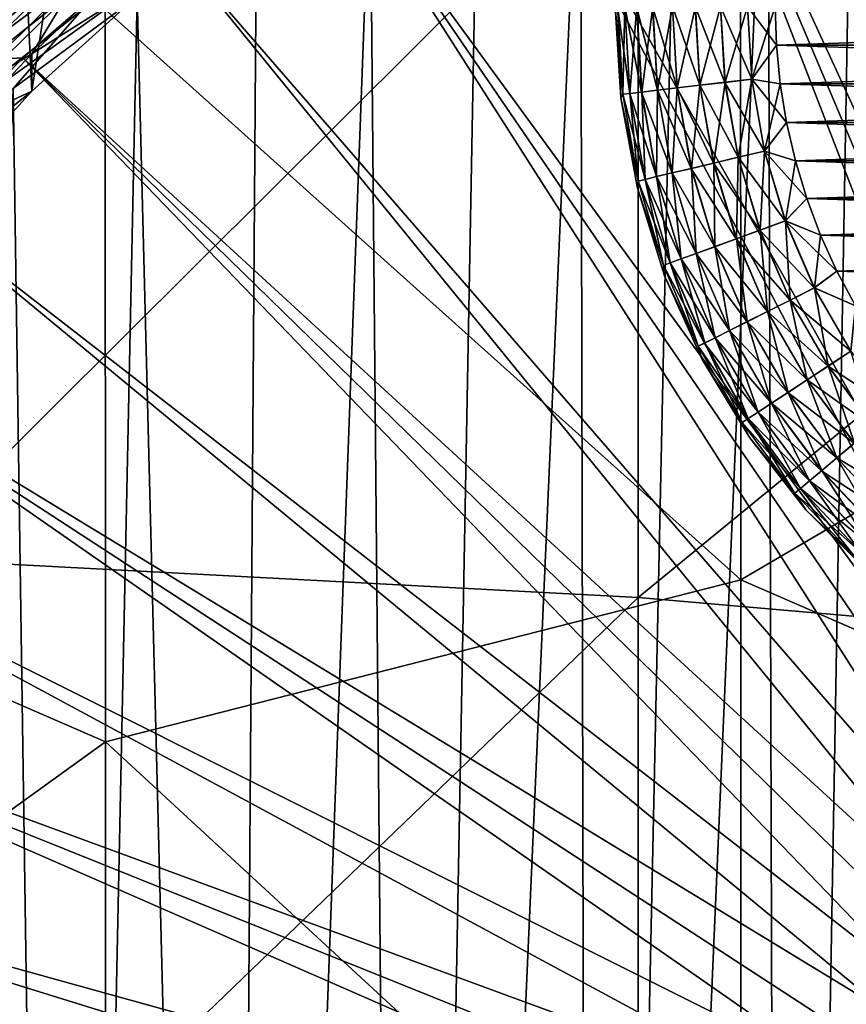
# Model space of a CAD drawing. Header units: metres. Extents: x -104 to 104, y -68 to 90.
# Tile 142 of 256: x -6.78 to -2.64, y -38.66 to -33.73. Entities that reach past the tile are written whole.
import ezdxf

# ---------------------------------------------------------------- set-up
doc = ezdxf.new("R2010")
doc.units = ezdxf.units.M
doc.layers.add('solid_FIT-BATH-153_SW0002', color=7, linetype='CONTINUOUS')

msp = doc.modelspace()

# ---------------------------------------------------------------- linework, layer by layer
at = {"layer": 'solid_FIT-BATH-153_SW0002'}
for points in [[(-6.717762, -34.087585, 2.256867), (-6.949506, -29.191408, 1.828507), (-5.879346, -28.617748, 1.778318)], [(-6.02669, -33.463539, 2.20227), (-6.717762, -34.087585, 2.256867), (-5.879346, -28.617748, 1.778318)], [(-6.717762, -34.087585, 2.256867), (-7.343483, -34.77541, 2.317043), (-6.949506, -29.191408, 1.828507)], [(-3.713062, -31.331348, 4.297858), (-16.976049, -31.167789, 4.283549), (-16.579714, -36.85416, 4.781042)], [(-4.578685, -31.724812, 4.332282), (-3.713062, -31.331348, 4.297858), (-16.579714, -36.85416, 4.781042)], [(-0.785322, -37.658859, 3.414546), (-1.854313, -31.400707, -0.364794), (-2.760154, -31.619555, -0.345647)], [(-3.173529, -32.681225, 11.792831), (-0.000005, -31.442747, 11.853545), (-0.000004, -34.673874, 11.698895)], [(-0.975825, -37.713993, 3.41937), (-2.760154, -31.619555, -0.345647), (-3.642735, -31.923901, -0.31902)], [(-0.975825, -37.713993, 3.41937), (-0.785322, -37.658859, 3.414546), (-2.760154, -31.619555, -0.345647)], [(-5.403038, -32.198441, 4.373719), (-4.578685, -31.724812, 4.332282), (-16.579714, -36.85416, 4.781042)], [(-1.344541, -37.859425, 3.432093), (-3.642735, -31.923901, -0.31902), (-4.4905, -32.309631, -0.285273)], [(-1.162476, -37.780937, 3.425227), (-0.975825, -37.713993, 3.41937), (-3.642735, -31.923901, -0.31902)], [(-1.344541, -37.859425, 3.432093), (-1.162476, -37.780937, 3.425227), (-3.642735, -31.923901, -0.31902)], [(-2.975371, -53.00161, -16.527914), (-2.608066, -32.009052, -18.364525), (-2.205307, -31.918219, -18.372473)], [(-1.995834, -53.230236, -16.507912), (-2.975371, -53.00161, -16.527914), (-2.205307, -31.918219, -18.372473)], [(-2.975371, -53.00161, -16.527914), (-3.036453, -32.123722, -18.354492), (-2.608066, -32.009052, -18.364525)], [(-3.929518, -52.683853, -16.555714), (-3.491293, -32.265751, -18.342068), (-3.036453, -32.123722, -18.354492)], [(-2.975371, -53.00161, -16.527914), (-3.929518, -52.683853, -16.555714), (-3.036453, -32.123722, -18.354492)], [(-6.179319, -32.748711, 4.421861), (-5.403038, -32.198441, 4.373719), (-16.579714, -36.85416, 4.781042)], [(-6.35175, -33.679947, 11.736862), (-9.530515, -35.961605, 11.609937), (-9.532285, -32.18449, 11.799047)], [(-1.521298, -37.949142, 3.439943), (-4.4905, -32.309631, -0.285273), (-5.297462, -32.773708, -0.244671)], [(-1.521298, -37.949142, 3.439943), (-1.344541, -37.859425, 3.432093), (-4.4905, -32.309631, -0.285273)], [(-3.929518, -52.683853, -16.555714), (-3.974218, -32.440849, -18.326748), (-3.491293, -32.265751, -18.342068)], [(-4.849385, -52.280186, -16.59103), (-4.485808, -32.655922, -18.307932), (-3.974218, -32.440849, -18.326748)], [(-3.929518, -52.683853, -16.555714), (-4.849385, -52.280186, -16.59103), (-3.974218, -32.440849, -18.326748)], [(-7.374184, -32.575539, 14.791502), (-7.374184, -36.425922, 14.598539), (-3.685249, -32.754135, 14.79218)], [(-3.173529, -32.681225, 11.792831), (-3.172693, -36.532021, 11.600284), (-6.35175, -33.679947, 11.736862)], [(-4.849385, -52.280186, -16.59103), (-5.026114, -32.917171, -18.285074), (-4.485808, -32.655922, -18.307932)], [(-3.173529, -32.681225, 11.792831), (-0.000004, -34.673874, 11.698895), (-3.172693, -36.532021, 11.600284)], [(-6.898761, -33.369465, 4.476171), (-6.179319, -32.748711, 4.421861), (-16.579714, -36.85416, 4.781042)], [(-7.374184, -36.425922, 14.598539), (-3.685249, -36.621361, 14.599018), (-3.685249, -32.754135, 14.79218)], [(-1.856129, -38.160824, 3.458463), (-5.297462, -32.773708, -0.244671), (-6.057703, -33.312962, -0.197493)], [(-1.692052, -38.049744, 3.448744), (-1.521298, -37.949142, 3.439943), (-5.297462, -32.773708, -0.244671)], [(-1.856129, -38.160824, 3.458463), (-1.692052, -38.049744, 3.448744), (-5.297462, -32.773708, -0.244671)], [(-3.685249, -32.754135, 14.79218), (-3.685249, -36.621361, 14.599018), (0.000001, -33.598991, 14.755466)], [(-5.728199, -51.793858, -16.633579), (-5.594903, -33.232437, -18.257492), (-5.026114, -32.917171, -18.285074)], [(-4.849385, -52.280186, -16.59103), (-5.728199, -51.793858, -16.633579), (-5.026114, -32.917171, -18.285074)], [(-5.728199, -51.793858, -16.633579), (-6.190857, -33.61467, -18.224052), (-5.594903, -33.232437, -18.257492)], [(-6.057703, -33.312962, -0.197493), (-7.396761, -33.259289, -0.202189), (-8.100172, -33.994297, -0.137884)], [(-6.762522, -33.921509, -0.144252), (-6.057703, -33.312962, -0.197493), (-8.100172, -33.994297, -0.137884)], [(-7.293821, -33.957935, 4.519101), (-6.649196, -33.315765, 4.462919), (-6.898761, -33.369465, 4.476171)], [(-6.562676, -33.412537, 4.445768), (-6.649196, -33.315765, 4.462919), (-7.293821, -33.957935, 4.519101)], [(-2.012879, -38.281952, 3.46906), (-6.057703, -33.312962, -0.197493), (-6.762522, -33.921509, -0.144252)], [(-2.012879, -38.281952, 3.46906), (-1.856129, -38.160824, 3.458463), (-6.057703, -33.312962, -0.197493)], [(-6.562676, -33.412537, 4.445768), (-7.293821, -33.957935, 4.519101), (-7.198913, -34.046352, 4.50122)], [(-6.562676, -33.412537, 4.445768), (-7.198913, -34.046352, 4.50122), (-6.479144, -33.507484, 4.411834)], [(-6.717515, -33.90081, 4.388171), (-6.717762, -34.087585, 2.256867), (-6.02669, -33.463539, 2.20227)], [(-6.379826, -33.580528, 4.360149), (-6.717515, -33.90081, 4.388171), (-6.02669, -33.463539, 2.20227)], [(-7.307201, -34.218872, -18.13587), (-7.369736, -34.14381, -18.099167), (-6.58393, -33.519535, -18.153784)], [(-6.58393, -33.519535, -18.153784), (-7.369736, -34.14381, -18.099167), (-6.802414, -33.568714, -18.090715)], [(-7.307201, -34.218872, -18.13587), (-6.58393, -33.519535, -18.153784), (-6.528062, -33.599895, -18.190023)], [(-7.198913, -34.046352, 4.50122), (-7.107283, -34.133232, 4.46658), (-6.479144, -33.507484, 4.411834)], [(-6.479144, -33.507484, 4.411834), (-7.107283, -34.133232, 4.46658), (-6.717515, -33.90081, 4.388171)], [(-6.479144, -33.507484, 4.411834), (-6.717515, -33.90081, 4.388171), (-6.379826, -33.580528, 4.360149)], [(-7.307201, -34.218872, -18.13587), (-6.528062, -33.599895, -18.190023), (-7.24076, -34.296928, -18.155495)], [(-6.528062, -33.599895, -18.190023), (-6.468706, -33.683578, -18.209156), (-7.24076, -34.296928, -18.155495)], [(-6.559093, -51.228302, -16.683058), (-6.811097, -34.07523, -18.183758), (-6.190857, -33.61467, -18.224052)], [(-6.468706, -33.683578, -18.209156), (-6.190857, -33.61467, -18.224052), (-6.811097, -34.07523, -18.183758)], [(-5.728199, -51.793858, -16.633579), (-6.559093, -51.228302, -16.683058), (-6.190857, -33.61467, -18.224052)], [(-3.685249, -36.621361, 14.599018), (0.000001, -36.941444, 14.586497), (0.000001, -33.598991, 14.755466)], [(-6.35175, -33.679947, 11.736862), (-6.350366, -37.343792, 11.548014), (-9.530515, -35.961605, 11.609937)], [(-7.24076, -34.296928, -18.155495), (-6.468706, -33.683578, -18.209156), (-6.811097, -34.07523, -18.183758)], [(-3.172693, -36.532021, 11.600284), (-6.350366, -37.343792, 11.548014), (-6.35175, -33.679947, 11.736862)], [(-3.762402, -34.103874, 60.458546), (-3.772294, -34.12215, 60.5965), (-3.8, -33.664112, 60.5965)], [(-3.8, -33.664112, 71.996498), (-3.8, -33.664112, 60.5965), (-3.772294, -34.12215, 60.5965)], [(-3.788015, -33.664112, 60.458546), (-3.762402, -34.103874, 60.458546), (-3.8, -33.664112, 60.5965)], [(-3.772294, -34.12215, 71.996498), (-3.8, -33.664112, 71.996498), (-3.772294, -34.12215, 60.5965)], [(-3.787846, -33.664112, 72.135422), (-3.8, -33.664112, 71.996498), (-3.772294, -34.12215, 71.996498)], [(-3.72667, -34.099697, 60.323673), (-3.762402, -34.103874, 60.458546), (-3.788015, -33.664112, 60.458546)], [(-3.75204, -33.664112, 60.323673), (-3.72667, -34.099697, 60.323673), (-3.788015, -33.664112, 60.458546)], [(-3.762234, -34.103855, 72.135422), (-3.787846, -33.664112, 72.135422), (-3.772294, -34.12215, 71.996498)], [(-3.751706, -33.664112, 72.270248), (-3.787846, -33.664112, 72.135422), (-3.762234, -34.103855, 72.135422)], [(-3.726339, -34.099659, 72.270248), (-3.751706, -33.664112, 72.270248), (-3.762234, -34.103855, 72.135422)], [(-3.668197, -34.092861, 60.197105), (-3.72667, -34.099697, 60.323673), (-3.75204, -33.664112, 60.323673)], [(-3.693169, -33.664112, 60.197105), (-3.668197, -34.092861, 60.197105), (-3.75204, -33.664112, 60.323673)], [(-3.692681, -33.664112, 72.396744), (-3.751706, -33.664112, 72.270248), (-3.726339, -34.099659, 72.270248)], [(-3.667712, -34.092808, 72.396744), (-3.692681, -33.664112, 72.396744), (-3.726339, -34.099659, 72.270248)], [(-3.588763, -34.08358, 60.082699), (-3.668197, -34.092861, 60.197105), (-3.693169, -33.664112, 60.197105)], [(-3.613194, -33.664112, 60.082699), (-3.588763, -34.08358, 60.082699), (-3.693169, -33.664112, 60.197105)], [(-3.612566, -33.664112, 72.511055), (-3.692681, -33.664112, 72.396744), (-3.667712, -34.092808, 72.396744)], [(-3.588139, -34.083504, 72.511055), (-3.612566, -33.664112, 72.511055), (-3.667712, -34.092808, 72.396744)], [(-3.490787, -34.072128, 59.983936), (-3.588763, -34.08358, 60.082699), (-3.613194, -33.664112, 60.082699)], [(-3.514551, -33.664112, 59.983936), (-3.490787, -34.072128, 59.983936), (-3.613194, -33.664112, 60.082699)], [(-3.513802, -33.664112, 72.609695), (-3.612566, -33.664112, 72.511055), (-3.588139, -34.083504, 72.511055)], [(-3.490043, -34.072041, 72.609695), (-3.513802, -33.664112, 72.609695), (-3.588139, -34.083504, 72.511055)], [(-3.377251, -34.058857, 59.90382), (-3.490787, -34.072128, 59.983936), (-3.514551, -33.664112, 59.983936)], [(-3.400242, -33.664112, 59.90382), (-3.377251, -34.058857, 59.90382), (-3.514551, -33.664112, 59.983936)], [(-3.399395, -33.664112, 72.689674), (-3.513802, -33.664112, 72.609695), (-3.490043, -34.072041, 72.609695)], [(-3.37641, -34.058758, 72.689674), (-3.399395, -33.664112, 72.689674), (-3.490043, -34.072041, 72.609695)], [(-3.251611, -34.04417, 59.844795), (-3.377251, -34.058857, 59.90382), (-3.400242, -33.664112, 59.90382)], [(-3.273747, -33.664112, 59.844795), (-3.251611, -34.04417, 59.844795), (-3.400242, -33.664112, 59.90382)], [(-3.272829, -33.664112, 72.748543), (-3.399395, -33.664112, 72.689674), (-3.37641, -34.058758, 72.689674)], [(-3.250699, -34.044064, 72.748543), (-3.272829, -33.664112, 72.748543), (-3.37641, -34.058758, 72.689674)], [(-3.117694, -34.028519, 59.808655), (-3.251611, -34.04417, 59.844795), (-3.273747, -33.664112, 59.844795)], [(-3.138919, -33.664112, 59.808655), (-3.117694, -34.028519, 59.808655), (-3.273747, -33.664112, 59.844795)], [(-3.137956, -33.664112, 72.784515), (-3.272829, -33.664112, 72.748543), (-3.250699, -34.044064, 72.748543)], [(-3.116738, -34.028408, 72.784515), (-3.137956, -33.664112, 72.784515), (-3.250699, -34.044064, 72.748543)], [(-3.138919, -33.664112, 59.808655), (-3, -33.664112, 59.796501), (-2.993776, -33.85891, 59.796501)], [(-3.138919, -33.664112, 59.808655), (-2.993776, -33.85891, 59.796501), (-3.117694, -34.028519, 59.808655)], [(-3, -33.664112, 72.796501), (-3.137956, -33.664112, 72.784515), (-3.116738, -34.028408, 72.784515)], [(-2.993776, -33.85891, 72.796501), (-3, -33.664112, 72.796501), (-3.116738, -34.028408, 72.784515)], [(2.993776, -33.85891, 59.796501), (-2.993776, -33.85891, 59.796501), (-3, -33.664112, 59.796501)], [(3, -33.664112, 59.796501), (2.993776, -33.85891, 59.796501), (-3, -33.664112, 59.796501)], [(3, -33.664112, 72.796501), (-3, -33.664112, 72.796501), (-2.993776, -33.85891, 72.796501)], [(3, -33.664112, 72.796501), (-2.993776, -33.85891, 72.796501), (2.993776, -33.85891, 72.796501)], [(-3.117694, -34.028519, 59.808655), (-2.993776, -33.85891, 59.796501), (-2.974876, -34.052299, 59.796501)], [(-2.974876, -34.052299, 72.796501), (-2.993776, -33.85891, 72.796501), (-3.116738, -34.028408, 72.784515)], [(2.974876, -34.052299, 59.796501), (-2.974876, -34.052299, 59.796501), (-2.993776, -33.85891, 59.796501)], [(2.993776, -33.85891, 59.796501), (2.974876, -34.052299, 59.796501), (-2.993776, -33.85891, 59.796501)], [(2.993776, -33.85891, 72.796501), (-2.993776, -33.85891, 72.796501), (-2.974876, -34.052299, 72.796501)], [(2.993776, -33.85891, 72.796501), (-2.974876, -34.052299, 72.796501), (2.974876, -34.052299, 72.796501)], [(-7.405716, -34.593395, -0.085469), (-6.762522, -33.921509, -0.144252), (-8.100172, -33.994297, -0.137884)], [(-2.301962, -38.552383, 3.49272), (-6.762522, -33.921509, -0.144252), (-7.405716, -34.593395, -0.085469)], [(-7.107283, -34.133232, 4.46658), (-7.039022, -34.237217, 4.417603), (-6.717515, -33.90081, 4.388171)], [(-6.717515, -33.90081, 4.388171), (-7.039022, -34.237217, 4.417603), (-6.717762, -34.087585, 2.256867)], [(-2.161686, -38.412643, 3.480494), (-2.012879, -38.281952, 3.46906), (-6.762522, -33.921509, -0.144252)], [(-2.301962, -38.552383, 3.49272), (-2.161686, -38.412643, 3.480494), (-6.762522, -33.921509, -0.144252)], [(-3.117694, -34.028519, 59.808655), (-3.054309, -34.387997, 59.808655), (-3.251611, -34.04417, 59.844795)], [(-3.116738, -34.028408, 72.784515), (-3.250699, -34.044064, 72.748543), (-3.184609, -34.418877, 72.748543)], [(-3.053372, -34.387775, 72.784515), (-3.116738, -34.028408, 72.784515), (-3.184609, -34.418877, 72.748543)], [(-3.117694, -34.028519, 59.808655), (-2.974876, -34.052299, 59.796501), (-2.943274, -34.244419, 59.796501)], [(-3.117694, -34.028519, 59.808655), (-2.943274, -34.244419, 59.796501), (-3.054309, -34.387997, 59.808655)], [(-2.974876, -34.052299, 72.796501), (-3.116738, -34.028408, 72.784515), (-3.053372, -34.387775, 72.784515)], [(-6.559093, -51.228302, -16.683058), (-7.333405, -50.589355, -16.738958), (-6.811097, -34.07523, -18.183758)], [(-3.490787, -34.072128, 59.983936), (-3.419816, -34.474625, 59.983936), (-3.588763, -34.08358, 60.082699)], [(-3.490043, -34.072041, 72.609695), (-3.588139, -34.083504, 72.511055), (-3.515189, -34.497227, 72.511055)], [(-3.419087, -34.474449, 72.609695), (-3.490043, -34.072041, 72.609695), (-3.515189, -34.497227, 72.511055)], [(-3.377251, -34.058857, 59.90382), (-3.308588, -34.448261, 59.90382), (-3.490787, -34.072128, 59.983936)], [(-3.308588, -34.448261, 59.90382), (-3.419816, -34.474625, 59.983936), (-3.490787, -34.072128, 59.983936)], [(-3.37641, -34.058758, 72.689674), (-3.490043, -34.072041, 72.609695), (-3.419087, -34.474449, 72.609695)], [(-3.307764, -34.448067, 72.689674), (-3.37641, -34.058758, 72.689674), (-3.419087, -34.474449, 72.609695)], [(-3.251611, -34.04417, 59.844795), (-3.185503, -34.41909, 59.844795), (-3.377251, -34.058857, 59.90382)], [(-3.185503, -34.41909, 59.844795), (-3.308588, -34.448261, 59.90382), (-3.377251, -34.058857, 59.90382)], [(-3.250699, -34.044064, 72.748543), (-3.37641, -34.058758, 72.689674), (-3.307764, -34.448067, 72.689674)], [(-3.184609, -34.418877, 72.748543), (-3.250699, -34.044064, 72.748543), (-3.307764, -34.448067, 72.689674)], [(-3.054309, -34.387997, 59.808655), (-3.185503, -34.41909, 59.844795), (-3.251611, -34.04417, 59.844795)], [(-2.943274, -34.244419, 72.796501), (-2.974876, -34.052299, 72.796501), (-3.053372, -34.387775, 72.784515)], [(2.943274, -34.244419, 59.796501), (-2.943274, -34.244419, 59.796501), (-2.974876, -34.052299, 59.796501)], [(2.974876, -34.052299, 59.796501), (2.943274, -34.244419, 59.796501), (-2.974876, -34.052299, 59.796501)], [(2.974876, -34.052299, 72.796501), (-2.974876, -34.052299, 72.796501), (-2.943274, -34.244419, 72.796501)], [(2.974876, -34.052299, 72.796501), (-2.943274, -34.244419, 72.796501), (2.943274, -34.244419, 72.796501)], [(-7.343574, -34.588928, 4.448373), (-7.343483, -34.77541, 2.317043), (-6.717762, -34.087585, 2.256867)], [(-7.039022, -34.237217, 4.417603), (-7.343574, -34.588928, 4.448373), (-6.717762, -34.087585, 2.256867)], [(-3.685744, -34.537651, 72.135422), (-3.762234, -34.103855, 72.135422), (-3.772294, -34.12215, 71.996498)], [(-3.762402, -34.103874, 60.458546), (-3.685909, -34.537689, 60.458546), (-3.772294, -34.12215, 60.5965)], [(-3.685909, -34.537689, 60.458546), (-3.689579, -34.573513, 60.5965), (-3.772294, -34.12215, 60.5965)], [(-3.772294, -34.12215, 71.996498), (-3.772294, -34.12215, 60.5965), (-3.689579, -34.573513, 60.5965)], [(-3.689579, -34.573513, 71.996498), (-3.772294, -34.12215, 71.996498), (-3.689579, -34.573513, 60.5965)], [(-3.685744, -34.537651, 72.135422), (-3.772294, -34.12215, 71.996498), (-3.689579, -34.573513, 71.996498)], [(-3.72667, -34.099697, 60.323673), (-3.650903, -34.529392, 60.323673), (-3.762402, -34.103874, 60.458546)], [(-3.650903, -34.529392, 60.323673), (-3.685909, -34.537689, 60.458546), (-3.762402, -34.103874, 60.458546)], [(-3.726339, -34.099659, 72.270248), (-3.762234, -34.103855, 72.135422), (-3.685744, -34.537651, 72.135422)], [(-3.668197, -34.092861, 60.197105), (-3.593619, -34.515816, 60.197105), (-3.72667, -34.099697, 60.323673)], [(-3.593619, -34.515816, 60.197105), (-3.650903, -34.529392, 60.323673), (-3.72667, -34.099697, 60.323673)], [(-3.667712, -34.092808, 72.396744), (-3.726339, -34.099659, 72.270248), (-3.650578, -34.529316, 72.270248)], [(-3.650578, -34.529316, 72.270248), (-3.726339, -34.099659, 72.270248), (-3.685744, -34.537651, 72.135422)], [(-3.588763, -34.08358, 60.082699), (-3.5158, -34.497372, 60.082699), (-3.668197, -34.092861, 60.197105)], [(-3.5158, -34.497372, 60.082699), (-3.593619, -34.515816, 60.197105), (-3.668197, -34.092861, 60.197105)], [(-3.588139, -34.083504, 72.511055), (-3.667712, -34.092808, 72.396744), (-3.593144, -34.515701, 72.396744)], [(-3.593144, -34.515701, 72.396744), (-3.667712, -34.092808, 72.396744), (-3.650578, -34.529316, 72.270248)], [(-3.515189, -34.497227, 72.511055), (-3.588139, -34.083504, 72.511055), (-3.593144, -34.515701, 72.396744)], [(-3.419816, -34.474625, 59.983936), (-3.5158, -34.497372, 60.082699), (-3.588763, -34.08358, 60.082699)], [(-3.054309, -34.387997, 59.808655), (-2.943274, -34.244419, 59.796501), (-2.898812, -34.436131, 59.796501)], [(-2.898812, -34.436131, 72.796501), (-2.943274, -34.244419, 72.796501), (-3.053372, -34.387775, 72.784515)], [(2.898812, -34.436131, 59.796501), (-2.898812, -34.436131, 59.796501), (-2.943274, -34.244419, 59.796501)], [(2.943274, -34.244419, 59.796501), (2.898812, -34.436131, 59.796501), (-2.943274, -34.244419, 59.796501)], [(2.943274, -34.244419, 72.796501), (-2.943274, -34.244419, 72.796501), (-2.898812, -34.436131, 72.796501)], [(2.943274, -34.244419, 72.796501), (-2.898812, -34.436131, 72.796501), (2.898812, -34.436131, 72.796501)], [(-3.185503, -34.41909, 59.844795), (-3.076316, -34.783798, 59.844795), (-3.308588, -34.448261, 59.90382)], [(-3.184609, -34.418877, 72.748543), (-3.307764, -34.448067, 72.689674), (-3.194387, -34.826775, 72.689674)], [(-3.075453, -34.783485, 72.748543), (-3.184609, -34.418877, 72.748543), (-3.194387, -34.826775, 72.689674)], [(-3.054309, -34.387997, 59.808655), (-2.949619, -34.737686, 59.808655), (-3.185503, -34.41909, 59.844795)], [(-2.949619, -34.737686, 59.808655), (-3.076316, -34.783798, 59.844795), (-3.185503, -34.41909, 59.844795)], [(-3.053372, -34.387775, 72.784515), (-3.184609, -34.418877, 72.748543), (-3.075453, -34.783485, 72.748543)], [(-2.948714, -34.737354, 72.784515), (-3.053372, -34.387775, 72.784515), (-3.075453, -34.783485, 72.748543)], [(-3.054309, -34.387997, 59.808655), (-2.898812, -34.436131, 59.796501), (-2.841937, -34.624989, 59.796501)], [(-3.054309, -34.387997, 59.808655), (-2.841937, -34.624989, 59.796501), (-2.949619, -34.737686, 59.808655)], [(-2.898812, -34.436131, 72.796501), (-3.053372, -34.387775, 72.784515), (-2.948714, -34.737354, 72.784515)], [(-3.419816, -34.474625, 59.983936), (-3.302598, -34.866158, 59.983936), (-3.5158, -34.497372, 60.082699)], [(-3.419087, -34.474449, 72.609695), (-3.515189, -34.497227, 72.511055), (-3.394702, -34.899681, 72.511055)], [(-3.308588, -34.448261, 59.90382), (-3.195182, -34.827065, 59.90382), (-3.419816, -34.474625, 59.983936)], [(-3.195182, -34.827065, 59.90382), (-3.302598, -34.866158, 59.983936), (-3.419816, -34.474625, 59.983936)], [(-3.307764, -34.448067, 72.689674), (-3.419087, -34.474449, 72.609695), (-3.301894, -34.865902, 72.609695)], [(-3.301894, -34.865902, 72.609695), (-3.419087, -34.474449, 72.609695), (-3.394702, -34.899681, 72.511055)], [(-3.076316, -34.783798, 59.844795), (-3.195182, -34.827065, 59.90382), (-3.308588, -34.448261, 59.90382)], [(-3.194387, -34.826775, 72.689674), (-3.307764, -34.448067, 72.689674), (-3.301894, -34.865902, 72.609695)], [(-2.841937, -34.624989, 72.796501), (-2.898812, -34.436131, 72.796501), (-2.948714, -34.737354, 72.784515)], [(2.841937, -34.624989, 59.796501), (-2.841937, -34.624989, 59.796501), (-2.898812, -34.436131, 59.796501)], [(2.898812, -34.436131, 59.796501), (2.841937, -34.624989, 59.796501), (-2.898812, -34.436131, 59.796501)], [(2.898812, -34.436131, 72.796501), (-2.898812, -34.436131, 72.796501), (-2.841937, -34.624989, 72.796501)], [(2.898812, -34.436131, 72.796501), (-2.841937, -34.624989, 72.796501), (2.841937, -34.624989, 72.796501)], [(-3.593619, -34.515816, 60.197105), (-3.470444, -34.92725, 60.197105), (-3.650903, -34.529392, 60.323673)], [(-3.593144, -34.515701, 72.396744), (-3.650578, -34.529316, 72.270248), (-3.525451, -34.947269, 72.270248)], [(-3.5158, -34.497372, 60.082699), (-3.395292, -34.899899, 60.082699), (-3.593619, -34.515816, 60.197105)], [(-3.395292, -34.899899, 60.082699), (-3.470444, -34.92725, 60.197105), (-3.593619, -34.515816, 60.197105)], [(-3.515189, -34.497227, 72.511055), (-3.593144, -34.515701, 72.396744), (-3.469985, -34.927082, 72.396744)], [(-3.469985, -34.927082, 72.396744), (-3.593144, -34.515701, 72.396744), (-3.525451, -34.947269, 72.270248)], [(-3.302598, -34.866158, 59.983936), (-3.395292, -34.899899, 60.082699), (-3.5158, -34.497372, 60.082699)], [(-3.394702, -34.899681, 72.511055), (-3.515189, -34.497227, 72.511055), (-3.469985, -34.927082, 72.396744)], [(-3.559411, -34.959633, 72.135422), (-3.685744, -34.537651, 72.135422), (-3.689579, -34.573513, 71.996498)], [(-3.685909, -34.537689, 60.458546), (-3.55957, -34.95969, 60.458546), (-3.689579, -34.573513, 60.5965)], [(-3.55957, -34.95969, 60.458546), (-3.553062, -35.011612, 60.5965), (-3.689579, -34.573513, 60.5965)], [(-3.689579, -34.573513, 71.996498), (-3.689579, -34.573513, 60.5965), (-3.553062, -35.011612, 60.5965)], [(-3.553062, -35.011612, 71.996498), (-3.689579, -34.573513, 71.996498), (-3.553062, -35.011612, 60.5965)], [(-3.559411, -34.959633, 72.135422), (-3.689579, -34.573513, 71.996498), (-3.553062, -35.011612, 71.996498)], [(-3.650903, -34.529392, 60.323673), (-3.525764, -34.947384, 60.323673), (-3.685909, -34.537689, 60.458546)], [(-3.525764, -34.947384, 60.323673), (-3.55957, -34.95969, 60.458546), (-3.685909, -34.537689, 60.458546)], [(-3.650578, -34.529316, 72.270248), (-3.685744, -34.537651, 72.135422), (-3.559411, -34.959633, 72.135422)], [(-3.470444, -34.92725, 60.197105), (-3.525764, -34.947384, 60.323673), (-3.650903, -34.529392, 60.323673)], [(-3.525451, -34.947269, 72.270248), (-3.650578, -34.529316, 72.270248), (-3.559411, -34.959633, 72.135422)], [(-2.433153, -38.700626, 3.505689), (-7.405716, -34.593395, -0.085469), (-7.982157, -35.323517, -0.021592)], [(-2.433153, -38.700626, 3.505689), (-2.301962, -38.552383, 3.49272), (-7.405716, -34.593395, -0.085469)], [(-2.949619, -34.737686, 59.808655), (-2.841937, -34.624989, 59.796501), (-2.77292, -34.808922, 59.796501)], [(-2.77292, -34.808922, 72.796501), (-2.841937, -34.624989, 72.796501), (-2.948714, -34.737354, 72.784515)], [(2.77292, -34.808922, 59.796501), (-2.77292, -34.808922, 59.796501), (-2.841937, -34.624989, 59.796501)], [(2.841937, -34.624989, 59.796501), (2.77292, -34.808922, 59.796501), (-2.841937, -34.624989, 59.796501)], [(2.841937, -34.624989, 72.796501), (-2.841937, -34.624989, 72.796501), (-2.77292, -34.808922, 72.796501)], [(2.841937, -34.624989, 72.796501), (-2.77292, -34.808922, 72.796501), (2.77292, -34.808922, 72.796501)], [(-3.172693, -36.532021, 11.600284), (-0.000004, -34.673874, 11.698895), (-0.000004, -37.912098, 11.530049)], [(-2.949619, -34.737686, 59.808655), (-2.80504, -35.072857, 59.808655), (-3.076316, -34.783798, 59.844795)], [(-2.948714, -34.737354, 72.784515), (-3.075453, -34.783485, 72.748543), (-2.924707, -35.132954, 72.748543)], [(-2.949619, -34.737686, 59.808655), (-2.77292, -34.808922, 59.796501), (-2.691584, -34.988834, 59.796501)], [(-2.949619, -34.737686, 59.808655), (-2.691584, -34.988834, 59.796501), (-2.80504, -35.072857, 59.808655)], [(-2.80418, -35.072426, 72.784515), (-2.948714, -34.737354, 72.784515), (-2.924707, -35.132954, 72.748543)], [(-2.77292, -34.808922, 72.796501), (-2.948714, -34.737354, 72.784515), (-2.80418, -35.072426, 72.784515)], [(-3.076316, -34.783798, 59.844795), (-2.925528, -35.133366, 59.844795), (-3.195182, -34.827065, 59.90382)], [(-3.075453, -34.783485, 72.748543), (-3.194387, -34.826775, 72.689674), (-3.037811, -35.189758, 72.689674)], [(-2.80504, -35.072857, 59.808655), (-2.925528, -35.133366, 59.844795), (-3.076316, -34.783798, 59.844795)], [(-2.924707, -35.132954, 72.748543), (-3.075453, -34.783485, 72.748543), (-3.037811, -35.189758, 72.689674)], [(-2.691584, -34.988834, 72.796501), (-2.77292, -34.808922, 72.796501), (-2.80418, -35.072426, 72.784515)], [(2.691584, -34.988834, 59.796501), (-2.691584, -34.988834, 59.796501), (-2.77292, -34.808922, 59.796501)], [(2.77292, -34.808922, 59.796501), (2.691584, -34.988834, 59.796501), (-2.77292, -34.808922, 59.796501)], [(2.77292, -34.808922, 72.796501), (-2.77292, -34.808922, 72.796501), (-2.691584, -34.988834, 72.796501)], [(2.77292, -34.808922, 72.796501), (-2.691584, -34.988834, 72.796501), (2.691584, -34.988834, 72.796501)], [(-3.302598, -34.866158, 59.983936), (-3.140718, -35.24144, 59.983936), (-3.395292, -34.899899, 60.082699)], [(-3.301894, -34.865902, 72.609695), (-3.394702, -34.899681, 72.511055), (-3.228307, -35.285427, 72.511055)], [(-3.195182, -34.827065, 59.90382), (-3.038567, -35.190136, 59.90382), (-3.302598, -34.866158, 59.983936)], [(-3.038567, -35.190136, 59.90382), (-3.140718, -35.24144, 59.983936), (-3.302598, -34.866158, 59.983936)], [(-3.194387, -34.826775, 72.689674), (-3.301894, -34.865902, 72.609695), (-3.140048, -35.241104, 72.609695)], [(-3.140048, -35.241104, 72.609695), (-3.301894, -34.865902, 72.609695), (-3.228307, -35.285427, 72.511055)], [(-2.925528, -35.133366, 59.844795), (-3.038567, -35.190136, 59.90382), (-3.195182, -34.827065, 59.90382)], [(-3.037811, -35.189758, 72.689674), (-3.194387, -34.826775, 72.689674), (-3.140048, -35.241104, 72.609695)], [(-3.395292, -34.899899, 60.082699), (-3.228868, -35.285709, 60.082699), (-3.470444, -34.92725, 60.197105)], [(-3.394702, -34.899681, 72.511055), (-3.469985, -34.927082, 72.396744), (-3.2999, -35.321384, 72.396744)], [(-3.140718, -35.24144, 59.983936), (-3.228868, -35.285709, 60.082699), (-3.395292, -34.899899, 60.082699)], [(-3.228307, -35.285427, 72.511055), (-3.394702, -34.899681, 72.511055), (-3.2999, -35.321384, 72.396744)], [(-3.525764, -34.947384, 60.323673), (-3.352946, -35.348026, 60.323673), (-3.55957, -34.95969, 60.458546)], [(-3.55957, -34.95969, 60.458546), (-3.385094, -35.36417, 60.458546), (-3.553062, -35.011612, 60.5965)], [(-3.352946, -35.348026, 60.323673), (-3.385094, -35.36417, 60.458546), (-3.55957, -34.95969, 60.458546)], [(-3.525451, -34.947269, 72.270248), (-3.559411, -34.959633, 72.135422), (-3.384943, -35.364094, 72.135422)], [(-3.384943, -35.364094, 72.135422), (-3.559411, -34.959633, 72.135422), (-3.553062, -35.011612, 71.996498)], [(-3.470444, -34.92725, 60.197105), (-3.300336, -35.321602, 60.197105), (-3.525764, -34.947384, 60.323673)], [(-3.300336, -35.321602, 60.197105), (-3.352946, -35.348026, 60.323673), (-3.525764, -34.947384, 60.323673)], [(-3.469985, -34.927082, 72.396744), (-3.525451, -34.947269, 72.270248), (-3.352647, -35.347874, 72.270248)], [(-3.352647, -35.347874, 72.270248), (-3.525451, -34.947269, 72.270248), (-3.384943, -35.364094, 72.135422)], [(-3.228868, -35.285709, 60.082699), (-3.300336, -35.321602, 60.197105), (-3.470444, -34.92725, 60.197105)], [(-3.2999, -35.321384, 72.396744), (-3.469985, -34.927082, 72.396744), (-3.352647, -35.347874, 72.270248)], [(-3.385094, -35.36417, 60.458546), (-3.364733, -35.430061, 60.5965), (-3.553062, -35.011612, 60.5965)], [(-3.553062, -35.011612, 71.996498), (-3.553062, -35.011612, 60.5965), (-3.364733, -35.430061, 60.5965)], [(-3.364733, -35.430061, 71.996498), (-3.553062, -35.011612, 71.996498), (-3.364733, -35.430061, 60.5965)], [(-3.384943, -35.364094, 72.135422), (-3.553062, -35.011612, 71.996498), (-3.364733, -35.430061, 71.996498)], [(-2.80504, -35.072857, 59.808655), (-2.691584, -34.988834, 59.796501), (-2.599005, -35.162502, 59.796501)], [(-2.599005, -35.162502, 72.796501), (-2.691584, -34.988834, 72.796501), (-2.80418, -35.072426, 72.784515)], [(2.599005, -35.162502, 59.796501), (-2.599005, -35.162502, 59.796501), (-2.691584, -34.988834, 59.796501)], [(2.691584, -34.988834, 59.796501), (2.599005, -35.162502, 59.796501), (-2.691584, -34.988834, 59.796501)], [(2.691584, -34.988834, 72.796501), (-2.691584, -34.988834, 72.796501), (-2.599005, -35.162502, 72.796501)], [(-2.80504, -35.072857, 59.808655), (-2.622528, -35.388977, 59.808655), (-2.925528, -35.133366, 59.844795)], [(-2.80418, -35.072426, 72.784515), (-2.924707, -35.132954, 72.748543), (-2.734409, -35.462563, 72.748543)], [(-2.80504, -35.072857, 59.808655), (-2.599005, -35.162502, 59.796501), (-2.622528, -35.388977, 59.808655)], [(-2.621724, -35.388447, 72.784515), (-2.80418, -35.072426, 72.784515), (-2.734409, -35.462563, 72.748543)], [(-2.599005, -35.162502, 72.796501), (-2.80418, -35.072426, 72.784515), (-2.621724, -35.388447, 72.784515)], [(-2.925528, -35.133366, 59.844795), (-2.735176, -35.463066, 59.844795), (-3.038567, -35.190136, 59.90382)], [(-2.924707, -35.132954, 72.748543), (-3.037811, -35.189758, 72.689674), (-2.840153, -35.532108, 72.689674)], [(-2.622528, -35.388977, 59.808655), (-2.735176, -35.463066, 59.844795), (-2.925528, -35.133366, 59.844795)], [(-2.734409, -35.462563, 72.748543), (-2.924707, -35.132954, 72.748543), (-2.840153, -35.532108, 72.689674)], [(-3.038567, -35.190136, 59.90382), (-2.840861, -35.532574, 59.90382), (-3.140718, -35.24144, 59.983936)], [(-3.037811, -35.189758, 72.689674), (-3.140048, -35.241104, 72.609695), (-2.935739, -35.594978, 72.609695)], [(-2.735176, -35.463066, 59.844795), (-2.840861, -35.532574, 59.90382), (-3.038567, -35.190136, 59.90382)], [(-2.840153, -35.532108, 72.689674), (-3.037811, -35.189758, 72.689674), (-2.935739, -35.594978, 72.609695)], [(-3.140718, -35.24144, 59.983936), (-2.936364, -35.59539, 59.983936), (-3.228868, -35.285709, 60.082699)], [(-3.140048, -35.241104, 72.609695), (-3.228307, -35.285427, 72.511055), (-3.018255, -35.64925, 72.511055)], [(-2.840861, -35.532574, 59.90382), (-2.936364, -35.59539, 59.983936), (-3.140718, -35.24144, 59.983936)], [(-2.935739, -35.594978, 72.609695), (-3.140048, -35.241104, 72.609695), (-3.018255, -35.64925, 72.511055)], [(-3.228868, -35.285709, 60.082699), (-3.01878, -35.649593, 60.082699), (-3.300336, -35.321602, 60.197105)], [(-3.228307, -35.285427, 72.511055), (-3.2999, -35.321384, 72.396744), (-3.08519, -35.693272, 72.396744)], [(-2.936364, -35.59539, 59.983936), (-3.01878, -35.649593, 60.082699), (-3.228868, -35.285709, 60.082699)], [(-3.018255, -35.64925, 72.511055), (-3.228307, -35.285427, 72.511055), (-3.08519, -35.693272, 72.396744)], [(-2.666248, -39.020229, 3.533651), (-7.982157, -35.323517, -0.021592), (-8.486652, -36.105705, 0.04684)], [(-2.554742, -38.856781, 3.519351), (-2.433153, -38.700626, 3.505689), (-7.982157, -35.323517, -0.021592)], [(-2.666248, -39.020229, 3.533651), (-2.554742, -38.856781, 3.519351), (-7.982157, -35.323517, -0.021592)], [(-3.352946, -35.348026, 60.323673), (-3.134784, -35.725891, 60.323673), (-3.385094, -35.36417, 60.458546)], [(-3.352647, -35.347874, 72.270248), (-3.384943, -35.364094, 72.135422), (-3.164699, -35.745567, 72.135422)], [(-3.300336, -35.321602, 60.197105), (-3.085598, -35.693542, 60.197105), (-3.352946, -35.348026, 60.323673)], [(-3.085598, -35.693542, 60.197105), (-3.134784, -35.725891, 60.323673), (-3.352946, -35.348026, 60.323673)], [(-3.2999, -35.321384, 72.396744), (-3.352647, -35.347874, 72.270248), (-3.134505, -35.725708, 72.270248)], [(-3.134505, -35.725708, 72.270248), (-3.352647, -35.347874, 72.270248), (-3.164699, -35.745567, 72.135422)], [(-3.01878, -35.649593, 60.082699), (-3.085598, -35.693542, 60.197105), (-3.300336, -35.321602, 60.197105)], [(-3.08519, -35.693272, 72.396744), (-3.2999, -35.321384, 72.396744), (-3.134505, -35.725708, 72.270248)], [(-3.385094, -35.36417, 60.458546), (-3.164841, -35.745659, 60.458546), (-3.364733, -35.430061, 60.5965)], [(-3.134784, -35.725891, 60.323673), (-3.164841, -35.745659, 60.458546), (-3.385094, -35.36417, 60.458546)], [(-3.164699, -35.745567, 72.135422), (-3.384943, -35.364094, 72.135422), (-3.364733, -35.430061, 71.996498)], [(-2.622528, -35.388977, 59.808655), (-2.404551, -35.68177, 59.808655), (-2.735176, -35.463066, 59.844795)], [(-2.621724, -35.388447, 72.784515), (-2.734409, -35.462563, 72.748543), (-2.507132, -35.767845, 72.748543)], [(-3.164841, -35.745659, 60.458546), (-3.127339, -35.822758, 60.5965), (-3.364733, -35.430061, 60.5965)], [(-3.364733, -35.430061, 71.996498), (-3.364733, -35.430061, 60.5965), (-3.127339, -35.822758, 60.5965)], [(-3.127339, -35.822758, 71.996498), (-3.364733, -35.430061, 71.996498), (-3.127339, -35.822758, 60.5965)], [(-3.164699, -35.745567, 72.135422), (-3.364733, -35.430061, 71.996498), (-3.127339, -35.822758, 71.996498)], [(-2.735176, -35.463066, 59.844795), (-2.507836, -35.768436, 59.844795), (-2.840861, -35.532574, 59.90382)], [(-2.734409, -35.462563, 72.748543), (-2.840153, -35.532108, 72.689674), (-2.604088, -35.849201, 72.689674)], [(-2.404551, -35.68177, 59.808655), (-2.507836, -35.768436, 59.844795), (-2.735176, -35.463066, 59.844795)], [(-2.507132, -35.767845, 72.748543), (-2.734409, -35.462563, 72.748543), (-2.604088, -35.849201, 72.689674)], [(-2.840861, -35.532574, 59.90382), (-2.604736, -35.849747, 59.90382), (-2.936364, -35.59539, 59.983936)], [(-2.840153, -35.532108, 72.689674), (-2.935739, -35.594978, 72.609695), (-2.691729, -35.922741, 72.609695)], [(-2.507836, -35.768436, 59.844795), (-2.604736, -35.849747, 59.90382), (-2.840861, -35.532574, 59.90382)], [(-2.604088, -35.849201, 72.689674), (-2.840153, -35.532108, 72.689674), (-2.691729, -35.922741, 72.609695)], [(-2.936364, -35.59539, 59.983936), (-2.692302, -35.923222, 59.983936), (-3.01878, -35.649593, 60.082699)], [(-2.935739, -35.594978, 72.609695), (-3.018255, -35.64925, 72.511055), (-2.767386, -35.986225, 72.511055)], [(-2.604736, -35.849747, 59.90382), (-2.692302, -35.923222, 59.983936), (-2.936364, -35.59539, 59.983936)], [(-2.691729, -35.922741, 72.609695), (-2.935739, -35.594978, 72.609695), (-2.767386, -35.986225, 72.511055)], [(-3.01878, -35.649593, 60.082699), (-2.767868, -35.986629, 60.082699), (-3.085598, -35.693542, 60.197105)], [(-3.018255, -35.64925, 72.511055), (-3.08519, -35.693272, 72.396744), (-2.828758, -36.03772, 72.396744)], [(-2.692302, -35.923222, 59.983936), (-2.767868, -35.986629, 60.082699), (-3.01878, -35.649593, 60.082699)], [(-2.767386, -35.986225, 72.511055), (-3.018255, -35.64925, 72.511055), (-2.828758, -36.03772, 72.396744)], [(-3.085598, -35.693542, 60.197105), (-2.829132, -36.038036, 60.197105), (-3.134784, -35.725891, 60.323673)], [(-3.08519, -35.693272, 72.396744), (-3.134505, -35.725708, 72.270248), (-2.873974, -36.075661, 72.270248)], [(-2.767868, -35.986629, 60.082699), (-2.829132, -36.038036, 60.197105), (-3.085598, -35.693542, 60.197105)], [(-2.828758, -36.03772, 72.396744), (-3.08519, -35.693272, 72.396744), (-2.873974, -36.075661, 72.270248)], [(-3.134784, -35.725891, 60.323673), (-2.87423, -36.075878, 60.323673), (-3.164841, -35.745659, 60.458546)], [(-3.164841, -35.745659, 60.458546), (-2.901788, -36.099003, 60.458546), (-3.127339, -35.822758, 60.5965)], [(-2.87423, -36.075878, 60.323673), (-2.901788, -36.099003, 60.458546), (-3.164841, -35.745659, 60.458546)], [(-3.134505, -35.725708, 72.270248), (-3.164699, -35.745567, 72.135422), (-2.901659, -36.098892, 72.135422)], [(-2.901659, -36.098892, 72.135422), (-3.164699, -35.745567, 72.135422), (-3.127339, -35.822758, 71.996498)], [(-2.829132, -36.038036, 60.197105), (-2.87423, -36.075878, 60.323673), (-3.134784, -35.725891, 60.323673)], [(-2.873974, -36.075661, 72.270248), (-3.134505, -35.725708, 72.270248), (-2.901659, -36.098892, 72.135422)], [(-2.901788, -36.099003, 60.458546), (-2.844341, -36.183979, 60.5965), (-3.127339, -35.822758, 60.5965)], [(-3.127339, -35.822758, 71.996498), (-3.127339, -35.822758, 60.5965), (-2.844341, -36.183979, 60.5965)], [(-2.844341, -36.183979, 71.996498), (-3.127339, -35.822758, 71.996498), (-2.844341, -36.183979, 60.5965)], [(-2.901659, -36.098892, 72.135422), (-3.127339, -35.822758, 71.996498), (-2.844341, -36.183979, 71.996498)], [(-2.604736, -35.849747, 59.90382), (-2.333388, -36.13736, 59.90382), (-2.692302, -35.923222, 59.983936)], [(-2.604088, -35.849201, 72.689674), (-2.691729, -35.922741, 72.609695), (-2.411317, -36.219959, 72.609695)], [(-2.692302, -35.923222, 59.983936), (-2.411831, -36.220505, 59.983936), (-2.767868, -35.986629, 60.082699)], [(-2.691729, -35.922741, 72.609695), (-2.767386, -35.986225, 72.511055), (-2.479093, -36.291798, 72.511055)], [(-2.333388, -36.13736, 59.90382), (-2.411831, -36.220505, 59.983936), (-2.692302, -35.923222, 59.983936)], [(-2.411317, -36.219959, 72.609695), (-2.691729, -35.922741, 72.609695), (-2.479093, -36.291798, 72.511055)], [(-6.350366, -37.343792, 11.548014), (-9.528599, -39.636005, 11.407017), (-9.530515, -35.961605, 11.609937)], [(-2.767868, -35.986629, 60.082699), (-2.479524, -36.292255, 60.082699), (-2.829132, -36.038036, 60.197105)], [(-2.767386, -35.986225, 72.511055), (-2.828758, -36.03772, 72.396744), (-2.534071, -36.350071, 72.396744)], [(-2.411831, -36.220505, 59.983936), (-2.479524, -36.292255, 60.082699), (-2.767868, -35.986629, 60.082699)], [(-2.479093, -36.291798, 72.511055), (-2.767386, -35.986225, 72.511055), (-2.534071, -36.350071, 72.396744)], [(-2.829132, -36.038036, 60.197105), (-2.534406, -36.350426, 60.197105), (-2.87423, -36.075878, 60.323673)], [(-2.828758, -36.03772, 72.396744), (-2.873974, -36.075661, 72.270248), (-2.574577, -36.393005, 72.270248)], [(-2.479524, -36.292255, 60.082699), (-2.534406, -36.350426, 60.197105), (-2.829132, -36.038036, 60.197105)], [(-2.534071, -36.350071, 72.396744), (-2.828758, -36.03772, 72.396744), (-2.574577, -36.393005, 72.270248)], [(-2.87423, -36.075878, 60.323673), (-2.574806, -36.393246, 60.323673), (-2.901788, -36.099003, 60.458546)], [(-2.901788, -36.099003, 60.458546), (-2.599494, -36.419415, 60.458546), (-2.844341, -36.183979, 60.5965)], [(-2.574806, -36.393246, 60.323673), (-2.599494, -36.419415, 60.458546), (-2.901788, -36.099003, 60.458546)], [(-2.873974, -36.075661, 72.270248), (-2.901659, -36.098892, 72.135422), (-2.599378, -36.419292, 72.135422)], [(-2.599378, -36.419292, 72.135422), (-2.901659, -36.098892, 72.135422), (-2.844341, -36.183979, 71.996498)], [(-2.534406, -36.350426, 60.197105), (-2.574806, -36.393246, 60.323673), (-2.87423, -36.075878, 60.323673)], [(-2.574577, -36.393005, 72.270248), (-2.873974, -36.075661, 72.270248), (-2.599378, -36.419292, 72.135422)], [(-2.767231, -39.190334, 3.548533), (-8.486652, -36.105705, 0.04684), (-8.913809, -36.931061, 0.11905)], [(-2.767231, -39.190334, 3.548533), (-2.666248, -39.020229, 3.533651), (-8.486652, -36.105705, 0.04684)], [(-2.599494, -36.419415, 60.458546), (-2.519866, -36.508453, 60.5965), (-2.844341, -36.183979, 60.5965)], [(-2.844341, -36.183979, 71.996498), (-2.844341, -36.183979, 60.5965), (-2.519866, -36.508453, 60.5965)], [(-2.519866, -36.508453, 71.996498), (-2.844341, -36.183979, 71.996498), (-2.519866, -36.508453, 60.5965)], [(-2.599378, -36.419292, 72.135422), (-2.844341, -36.183979, 71.996498), (-2.519866, -36.508453, 71.996498)], [(-7.374184, -36.425922, 14.598539), (-7.374184, -40.171257, 14.391176), (-3.685249, -36.621361, 14.599018)], [(-3.172693, -36.532021, 11.600284), (-3.171807, -40.27618, 11.393428), (-6.350366, -37.343792, 11.548014)], [(-3.172693, -36.532021, 11.600284), (-0.000004, -37.912098, 11.530049), (-3.171807, -40.27618, 11.393428)], [(-7.374184, -40.171257, 14.391176), (-3.685249, -40.382656, 14.391407), (-3.685249, -36.621361, 14.599018)], [(-3.685249, -36.621361, 14.599018), (-3.685249, -40.382656, 14.391407), (0.000001, -36.941444, 14.586497)], [(-2.93608, -39.547791, 3.579807), (-8.913809, -36.931061, 0.11905), (-9.260356, -37.793217, 0.194479)], [(-2.857294, -39.366421, 3.563939), (-2.767231, -39.190334, 3.548533), (-8.913809, -36.931061, 0.11905)], [(-2.93608, -39.547791, 3.579807), (-2.857294, -39.366421, 3.563939), (-8.913809, -36.931061, 0.11905)], [(-3.685249, -40.382656, 14.391407), (0.000001, -40.291946, 14.401626), (0.000001, -36.941444, 14.586497)], [(-6.350366, -37.343792, 11.548014), (-6.348887, -40.910919, 11.3459), (-9.528599, -39.636005, 11.407017)], [(-3.171807, -40.27618, 11.393428), (-6.348887, -40.910919, 11.3459), (-6.350366, -37.343792, 11.548014)], [(-3.003279, -39.733734, 3.596074), (-9.260356, -37.793217, 0.194479), (-9.52317, -38.684902, 0.272491)], [(-3.003279, -39.733734, 3.596074), (-2.93608, -39.547791, 3.579807), (-9.260356, -37.793217, 0.194479)], [(-3.171807, -40.27618, 11.393428), (-0.000004, -37.912098, 11.530049), (-0.000003, -41.157108, 11.345882)]]:
    msp.add_3dface(points, dxfattribs=at)

doc.saveas('drawing.dxf')
